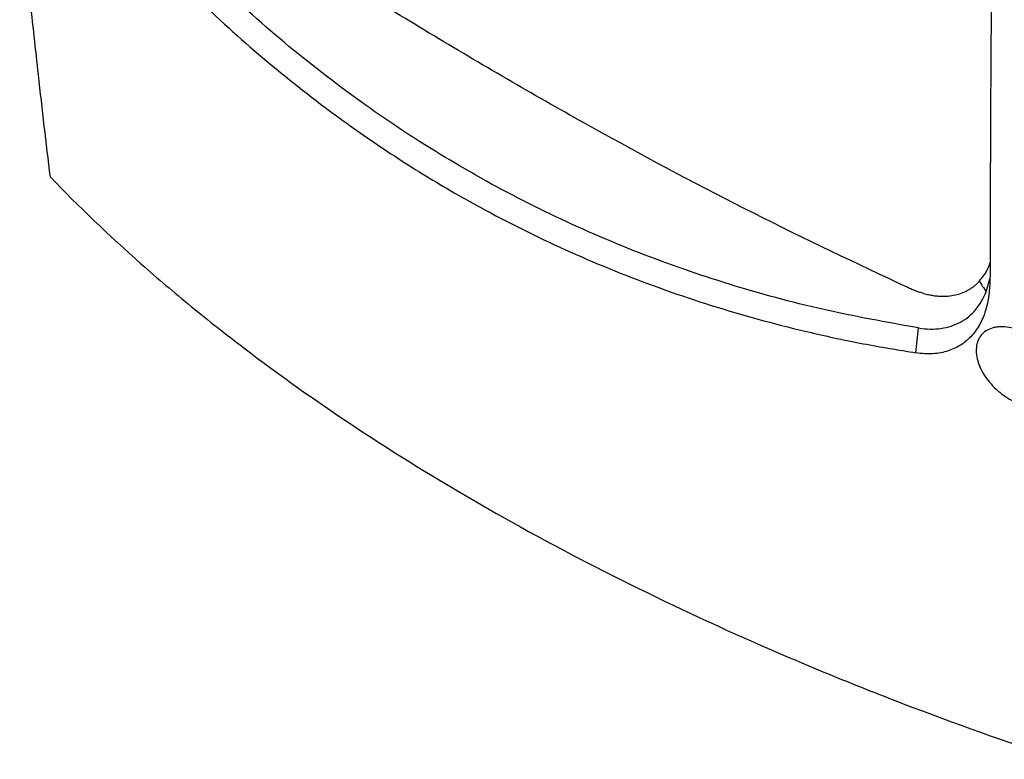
# Model space of a CAD drawing. Header units: millimetres. Extents: x -3.03 to 0.78, y -0.23 to 0.59.
# Tile 125 of 165: x 0.51 to 0.61, y 0.25 to 0.33. Entities that reach past the tile are written whole.
import ezdxf

# ---------------------------------------------------------------- set-up
doc = ezdxf.new("R2010")
doc.units = ezdxf.units.MM

msp = doc.modelspace()

# ---------------------------------------------------------------- linework, layer by layer
at = {"color": 7, "linetype": 'Continuous', "lineweight": 25}
for p, q in [((0.60878, 0.29977), (0.60918, 0.30113)), ((0.60152, 0.29345), (0.60179, 0.29602))]:
    msp.add_line(p, q, dxfattribs=at)
for points, knots in [([(0.60069, 0.3002), (0.59537, 0.30271), (0.58474, 0.30773), (0.56871, 0.31627), (0.55265, 0.32555), (0.53853, 0.33429), (0.52979, 0.34023), (0.5264, 0.34253)], [0, 0, 0, 0, 0.215804, 0.431619, 0.647435, 0.863246, 1, 1, 1, 1]), ([(0.51192, 0.31165), (0.51171, 0.31341), (0.51129, 0.31692), (0.51059, 0.3231), (0.50981, 0.33022), (0.50916, 0.33635), (0.50882, 0.33981), (0.50875, 0.34056)], [0, 0, 0, 0, 0.184618, 0.369245, 0.646288, 0.923363, 1, 1, 1, 1]), ([(0.60943, 0.34023), (0.60942, 0.33928), (0.60939, 0.33742), (0.60936, 0.33468), (0.60933, 0.33205), (0.60931, 0.32954), (0.60929, 0.32713), (0.60927, 0.32484), (0.60926, 0.32265), (0.60924, 0.31949), (0.60922, 0.31539), (0.60921, 0.3104), (0.6092, 0.30563), (0.60919, 0.30253), (0.60918, 0.30101)], [0, 0, 0, 0, 0.071664, 0.140638, 0.206922, 0.270517, 0.331423, 0.389638, 0.445164, 0.498001, 0.631072, 0.759095, 0.882071, 1, 1, 1, 1]), ([(0.60179, 0.29603), (0.59847, 0.29662), (0.59184, 0.29781), (0.58217, 0.30045), (0.57275, 0.30372), (0.56363, 0.3077), (0.55485, 0.31233), (0.54647, 0.31761), (0.53849, 0.32353), (0.53108, 0.32984), (0.52657, 0.33445), (0.5244, 0.33667)], [0, 0, 0, 0, 0.11307, 0.225042, 0.337382, 0.4499, 0.562182, 0.673515, 0.785084, 0.896878, 1, 1, 1, 1]), ([(0.52381, 0.33359), (0.52513, 0.33222), (0.52864, 0.32856), (0.53478, 0.32316), (0.54152, 0.31789), (0.54786, 0.31355), (0.55456, 0.30945), (0.56239, 0.30532), (0.57147, 0.30136), (0.5809, 0.29806), (0.58916, 0.29583), (0.59605, 0.29436), (0.59969, 0.29375), (0.60152, 0.29345)], [0, 0, 0, 0, 0.063264, 0.168386, 0.273844, 0.350937, 0.428168, 0.539281, 0.650808, 0.763585, 0.876773, 0.938356, 1, 1, 1, 1]), ([(0.51192, 0.31165), (0.51485, 0.30861), (0.51799, 0.3056), (0.52217, 0.30191), (0.52302, 0.30117), (0.52474, 0.29971), (0.52562, 0.29898), (0.52827, 0.29681), (0.53008, 0.29538), (0.53937, 0.28831), (0.54751, 0.28292), (0.5608, 0.27525), (0.56538, 0.27278), (0.57484, 0.26801), (0.57971, 0.26571), (0.58724, 0.26239), (0.58978, 0.2613), (0.59366, 0.25971), (0.59496, 0.25918), (0.59757, 0.25814), (0.59889, 0.25763), (0.60548, 0.2551), (0.61087, 0.25318), (0.61635, 0.25136)], [0, 0, 0, 0, 0.125, 0.125, 0.15625, 0.15625, 0.1875, 0.1875, 0.25, 0.25, 0.5, 0.5, 0.625, 0.625, 0.75, 0.75, 0.8125, 0.8125, 0.84375, 0.84375, 0.875, 0.875, 1, 1, 1, 1]), ([(0.60918, 0.30101), (0.60917, 0.29988), (0.60902, 0.29882), (0.60864, 0.29759), (0.60856, 0.29735), (0.60836, 0.29689), (0.60826, 0.29666), (0.6079, 0.29601), (0.60763, 0.29561), (0.60715, 0.29507), (0.60698, 0.2949), (0.60661, 0.29458), (0.60641, 0.29443), (0.60579, 0.29402), (0.60534, 0.29381), (0.60461, 0.29357), (0.60436, 0.29351), (0.60383, 0.29341), (0.60355, 0.29338), (0.60271, 0.29333), (0.60212, 0.29336), (0.60152, 0.29345)], [0, 0, 0, 0, 0.25, 0.25, 0.3125, 0.3125, 0.375, 0.375, 0.5, 0.5, 0.5625, 0.5625, 0.625, 0.625, 0.75, 0.75, 0.8125, 0.8125, 0.875, 0.875, 1, 1, 1, 1]), ([(0.60231, 0.2996), (0.6024, 0.29958), (0.60257, 0.29953), (0.60282, 0.29948), (0.60306, 0.29943), (0.60331, 0.29939), (0.60355, 0.29935), (0.60379, 0.29933), (0.60423, 0.2993), (0.60484, 0.29931), (0.6056, 0.29943), (0.60632, 0.29964), (0.60687, 0.29991), (0.60728, 0.30017), (0.60757, 0.30038), (0.60785, 0.30063), (0.60802, 0.30081), (0.6081, 0.3009)], [0, 0, 0, 0, 0.035769, 0.071485, 0.107169, 0.142845, 0.178533, 0.214258, 0.25004, 0.374997, 0.500007, 0.624964, 0.749973, 0.81253, 0.874974, 0.937424, 1, 1, 1, 1]), ([(0.60179, 0.29603), (0.60259, 0.2959), (0.60415, 0.29586), (0.6062, 0.29652), (0.60779, 0.29785), (0.6085, 0.29908), (0.60878, 0.29977)], [0, 0, 0, 0, 0.01986631, 0.03973262, 0.05959893, 0.07946524, 0.07946524, 0.07946524, 0.07946524]), ([(0.61664, 0.29134), (0.61672, 0.29107), (0.61677, 0.2908), (0.61681, 0.29028), (0.6168, 0.29003), (0.61672, 0.28955), (0.61664, 0.28933), (0.61644, 0.28893), (0.61631, 0.28874), (0.616, 0.28842), (0.61582, 0.28828), (0.61542, 0.28806), (0.61519, 0.28797), (0.61471, 0.28785), (0.61446, 0.28781), (0.61392, 0.2878), (0.61364, 0.28782), (0.61308, 0.28791), (0.61278, 0.28798), (0.6122, 0.28817), (0.61191, 0.28829), (0.61134, 0.28857), (0.61105, 0.28874), (0.61051, 0.2891), (0.61025, 0.28931), (0.60974, 0.28975), (0.6095, 0.28998), (0.60907, 0.29047), (0.60887, 0.29073), (0.60851, 0.29126), (0.60835, 0.29153), (0.60816, 0.29195), (0.6081, 0.29208), (0.60799, 0.29236), (0.60795, 0.2925), (0.60783, 0.29291), (0.60778, 0.29318), (0.60774, 0.2937), (0.60776, 0.29396), (0.60784, 0.29443), (0.6079, 0.29465), (0.6081, 0.29506), (0.60823, 0.29524), (0.60853, 0.29556), (0.60871, 0.29569), (0.60911, 0.29591), (0.60933, 0.296), (0.60969, 0.29609), (0.60981, 0.29611), (0.61006, 0.29614), (0.61019, 0.29615), (0.61059, 0.29616), (0.61086, 0.29614), (0.61144, 0.29604), (0.61172, 0.29597), (0.6123, 0.29577), (0.61259, 0.29565), (0.61317, 0.29537), (0.61345, 0.29521), (0.614, 0.29484), (0.61427, 0.29464), (0.61477, 0.29421), (0.61501, 0.29398), (0.61545, 0.29349), (0.61566, 0.29323), (0.61602, 0.29271), (0.61618, 0.29244), (0.61645, 0.29189), (0.61656, 0.29162), (0.61664, 0.29134)], [0, 0, 0, 0, 0.03125, 0.03125, 0.0625, 0.0625, 0.09375, 0.09375, 0.125, 0.125, 0.15625, 0.15625, 0.1875, 0.1875, 0.21875, 0.21875, 0.25, 0.25, 0.28125, 0.28125, 0.3125, 0.3125, 0.34375, 0.34375, 0.375, 0.375, 0.40625, 0.40625, 0.4375, 0.4375, 0.46875, 0.46875, 0.484375, 0.484375, 0.5, 0.5, 0.53125, 0.53125, 0.5625, 0.5625, 0.59375, 0.59375, 0.625, 0.625, 0.65625, 0.65625, 0.6875, 0.6875, 0.703125, 0.703125, 0.71875, 0.71875, 0.75, 0.75, 0.78125, 0.78125, 0.8125, 0.8125, 0.84375, 0.84375, 0.875, 0.875, 0.90625, 0.90625, 0.9375, 0.9375, 0.96875, 0.96875, 1, 1, 1, 1])]:
    msp.add_open_spline(points, degree=3, knots=knots, dxfattribs=at)
at = {"color": 9, "linetype": 'Continuous', "lineweight": 25}
msp.add_open_spline([(0.6081, 0.3009), (0.60839, 0.30124), (0.60883, 0.30178), (0.6091, 0.30251), (0.60919, 0.30277)], degree=3, knots=[0, 0, 0, 0, 0.649759, 1, 1, 1, 1], dxfattribs=at)
at = {"color": 7, "linetype": 'Continuous', "lineweight": 25}
for points in [[(0.6081, 0.3009), (0.60829, 0.30037), (0.60852, 0.3003), (0.60878, 0.29977)], [(0.60231, 0.2996), (0.60218, 0.29964), (0.60192, 0.29971), (0.60151, 0.29985), (0.6011, 0.30001), (0.60082, 0.30014), (0.60069, 0.3002)]]:
    msp.add_open_spline(points, degree=3, dxfattribs=at)

doc.saveas('drawing.dxf')
